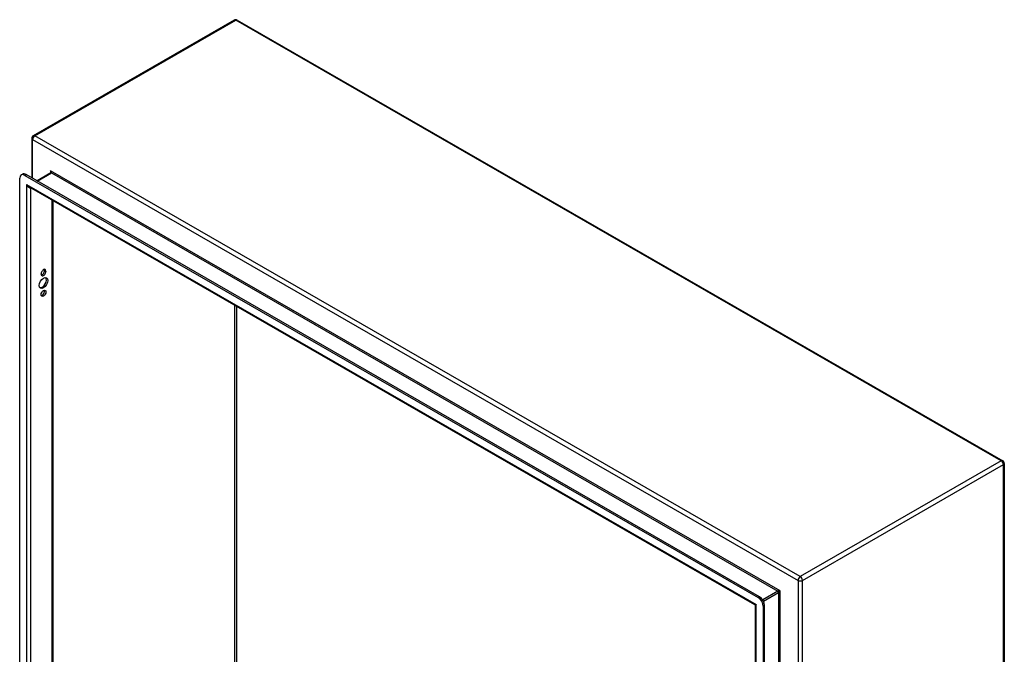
# Model space of a CAD drawing. Header units: inches. Extents: x 16 to 193, y 16 to 114.
# Tile 60 of 60: x 166 to 193, y 77 to 95. Entities that reach past the tile are written whole.
import ezdxf

# ---------------------------------------------------------------- set-up
doc = ezdxf.new("R2010")
doc.units = ezdxf.units.IN
doc.header["$MEASUREMENT"] = 0
doc.layers.add('Visible Edges(ANSI)', color=7, linetype='Continuous', lineweight=25)
doc.layers.add('Visible Tangent Edges(ANSI)', color=7, linetype='Continuous', lineweight=25)

msp = doc.modelspace()

# ---------------------------------------------------------------- linework, layer by layer
at = {"layer": 'Visible Edges(ANSI)'}
for p, q in [((172.028, 94.716), (166.49, 91.527)), ((172.111, 94.716), (193.206, 82.568)), ((166.447, 91.454), (166.447, 90.369)), ((166.116, 71.893), (166.116, 90.356)), ((166.157, 90.446), (166.194, 90.468)), ((166.255, 90.436), (186.466, 78.798)), ((186.504, 78.819), (166.293, 90.458)), ((166.972, 90.503), (166.593, 90.285)), ((186.374, 78.601), (166.382, 90.114)), ((167.028, 89.742), (167.028, 72.276)), ((166.707, 87.713), (166.707, 87.723)), ((166.802, 87.81), (166.802, 87.821)), ((166.839, 87.799), (166.839, 87.789)), ((193.248, 82.496), (193.248, 63.012)), ((186.39, 60.365), (186.39, 78.574)), ((186.605, 78.556), (186.605, 60.094)), ((186.643, 60.116), (186.643, 78.578))]:
    msp.add_line(p, q, dxfattribs=at)
at = {"layer": 'Visible Edges(ANSI)', "flags": 128}
for points in [[(166.975, 90.516), (166.974, 90.51), (166.974, 90.506), (166.973, 90.504), (166.972, 90.503)], [(186.39, 78.574), (186.389, 78.582), (186.386, 78.59), (186.38, 78.597), (186.374, 78.601)]]:
    msp.add_lwpolyline(points, dxfattribs=at)
at = {"layer": 'Visible Edges(ANSI)'}
for centre, start, end in [((172.069, 94.643), 60.064, 119.936), ((166.531, 91.454), 119.936, 180), ((193.164, 82.496), 0, 60.064)]:
    msp.add_arc(centre, 0.084, start, end, dxfattribs=at)
for centre, major_axis, start_param, end_param in [((166.255, 90.275), (-0.098, 0.171), 5.499721, 7.070517), ((166.293, 90.297), (-0.098, 0.171), 5.499721, 6.283185), ((166.773, 87.761), (0.0467, 0.081), 5.495853, 8.637446), ((166.773, 87.751), (-0.0467, -0.081), 5.495853, 8.637446), ((166.736, 87.772), (0.0467, 0.081), 3.553161, 5.495853), ((166.736, 87.783), (0.0467, 0.081), 5.495853, 5.871617), ((166.736, 87.491), (-0.082, -0.143), 0.228681, 2.912911), ((166.736, 87.205), (0.0467, 0.081), 3.553161, 5.871617), ((186.466, 78.637), (0.098, -0.171), 0.787332, 2.358128), ((186.504, 78.658), (-0.098, 0.171), 3.928925, 5.499721)]:
    msp.add_ellipse(centre, major_axis=major_axis, ratio=0.578093, start_param=start_param, end_param=end_param, dxfattribs=at)
for centre, major_axis in [((166.773, 87.47), (-0.082, -0.143)), ((166.773, 87.184), (-0.0467, -0.081))]:
    msp.add_ellipse(centre, major_axis=major_axis, ratio=0.578093, dxfattribs=at)
at = {"layer": 'Visible Tangent Edges(ANSI)'}
for p, q in [((166.531, 91.523), (172.069, 94.712)), ((193.164, 82.564), (172.069, 94.712)), ((187.626, 79.375), (166.531, 91.523)), ((166.472, 91.42), (187.566, 79.272)), ((166.472, 90.355), (166.472, 91.42)), ((166.255, 90.436), (166.293, 90.458)), ((166.602, 90.28), (166.988, 90.501)), ((187.073, 78.986), (166.966, 90.565)), ((166.966, 90.565), (166.966, 90.499)), ((166.988, 90.501), (187.007, 78.973)), ((166.307, 90.185), (186.414, 78.606)), ((166.307, 90.185), (166.307, 71.843)), ((166.426, 71.937), (166.426, 90.088)), ((167.003, 89.756), (167.003, 72.27)), ((166.802, 87.821), (166.839, 87.799)), ((166.802, 87.81), (166.839, 87.789)), ((172.048, 75.172), (172.048, 86.851)), ((172.091, 86.826), (172.091, 75.172)), ((193.164, 82.564), (187.626, 79.375)), ((187.685, 79.272), (193.223, 82.461)), ((193.223, 62.978), (193.223, 82.461)), ((187.566, 79.272), (187.566, 59.788)), ((187.685, 59.788), (187.685, 79.272)), ((187.007, 78.973), (186.591, 78.733)), ((187.073, 60.643), (187.073, 78.986)), ((186.504, 78.819), (186.466, 78.798)), ((186.613, 78.695), (187.029, 78.935)), ((187.029, 78.935), (187.029, 60.694)), ((186.414, 60.264), (186.414, 78.606)), ((186.605, 78.556), (186.643, 78.578))]:
    msp.add_line(p, q, dxfattribs=at)
for centre, major_axis, ratio, start_param, end_param in [((172.069, 94.643), (-0.0419, 0.0728), 0.578093, 5.499721, 6.283185), ((172.069, 94.643), (0.0419, 0.0728), 0.578093, 0, 0.783464), ((166.531, 91.454), (-0.084, 0), 0.575862, 0, 0.785398), ((166.531, 91.454), (0.0419, 0.0728), 0.578093, 0.783464, 2.354261), ((166.531, 91.454), (-0.0419, 0.0728), 0.578093, 5.499721, 6.283185), ((166.944, 90.552), (0.0455, -0.0494), 0.368738, 6.200036, 7.770832), ((166.944, 90.552), (0.02, -0.0641), 0.368661, 0.86745, 1.652848), ((166.988, 90.476), (-0.0155, 0.0269), 0.578093, 5.499721, 6.283185), ((166.367, 90.22), (0.085, -0.113), 0.482005, 4.655, 5.442332), ((166.367, 90.22), (0.056, -0.13), 0.481973, 4.768324, 6.295176), ((193.164, 82.496), (0.0419, 0.0728), 0.578093, 0, 0.783464), ((193.164, 82.496), (0.0419, -0.0728), 0.578093, 0.787332, 2.358128), ((193.164, 82.496), (0.084, 0), 0.575862, 5.497787, 6.283185), ((187.626, 79.306), (-0.0419, -0.0728), 0.578093, 3.925057, 5.495853), ((187.626, 79.306), (0.084, 0), 0.575862, 3.926991, 5.497787), ((187.626, 79.306), (0.0419, -0.0728), 0.578093, 0.787332, 2.358128), ((187.051, 78.973), (-0.049, -0.006), 0.226189, 4.220846, 5.791642), ((187.007, 78.948), (-0.0155, 0.0269), 0.578093, 3.928925, 5.499721), ((187.051, 78.973), (0.0297, 0.0395), 0.228384, 3.631504, 5.2023), ((186.474, 78.641), (0.101, 0.038), 0.127937, 3.245273, 4.032605), ((186.474, 78.641), (-0.0835, -0.068), 0.131082, 5.39143, 6.176828)]:
    msp.add_ellipse(centre, major_axis=major_axis, ratio=ratio, start_param=start_param, end_param=end_param, dxfattribs=at)

doc.saveas('drawing.dxf')
